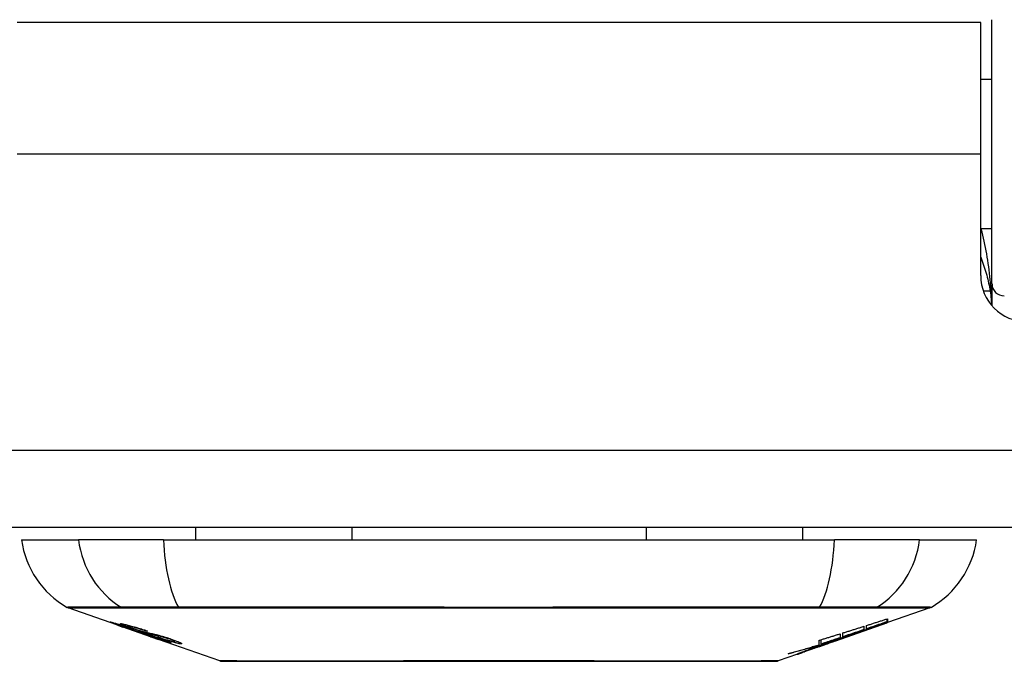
# Model space of a CAD drawing. Header units: inches. Extents: x 20 to 448, y 48 to 213.
# Tile 37 of 235: x 82.199 to 83.457, y 47.743 to 48.563. Entities that reach past the tile are written whole.
import ezdxf

# ---------------------------------------------------------------- set-up
doc = ezdxf.new("R2010")
doc.units = ezdxf.units.IN
doc.header["$MEASUREMENT"] = 0
doc.layers.add('Visible Edges(ANSI)', color=7, linetype='Continuous', lineweight=25)
doc.layers.add('Visible Tangent Edges(ANSI)', color=7, linetype='Continuous', lineweight=25)

msp = doc.modelspace()

# ---------------------------------------------------------------- linework, layer by layer
at = {"layer": 'Visible Edges(ANSI)'}
for p, q in [((83.4272, 48.5594), (82.1962, 48.5594)), ((83.4272, 48.3914), (83.4272, 48.5594)), ((83.4416, 48.2255), (83.4416, 48.5631)), ((83.4416, 48.4868), (83.4272, 48.4868)), ((83.4272, 48.2364), (83.4272, 48.3914)), ((83.4416, 48.2959), (83.4272, 48.2959)), ((83.4416, 48.2255), (83.4416, 48.1977)), ((103.6142, 47.9144), (62.0092, 47.9144)), ((82.4239, 47.9144), (82.4239, 47.8986)), ((82.6236, 47.9144), (82.6236, 47.8986)), ((82.9998, 47.9144), (82.9998, 47.8986)), ((83.1995, 47.9144), (83.1995, 47.8986)), ((82.2015, 47.8986), (82.2743, 47.8986)), ((82.383, 47.8986), (82.2743, 47.8986)), ((82.383, 47.8986), (83.2404, 47.8986)), ((83.3492, 47.8986), (83.2404, 47.8986)), ((83.3492, 47.8986), (83.422, 47.8986)), ((82.3232, 47.7901), (82.2614, 47.8117)), ((83.3621, 47.8117), (83.3082, 47.7929)), ((83.3077, 47.7941), (83.3077, 47.7977)), ((83.3082, 47.7979), (83.3082, 47.7935)), ((82.3232, 47.7901), (82.331, 47.7873)), ((82.3236, 47.7907), (82.3236, 47.7915)), ((82.331, 47.7873), (82.3314, 47.7872)), ((82.3665, 47.7749), (82.3314, 47.7872)), ((82.3368, 47.7886), (82.3368, 47.7899)), ((82.3442, 47.7844), (82.3442, 47.7847)), ((83.2409, 47.7693), (83.3072, 47.7925)), ((83.278, 47.7882), (83.278, 47.7839)), ((83.2815, 47.7851), (83.2815, 47.7893)), ((83.2865, 47.7856), (83.2865, 47.7863)), ((83.3082, 47.793), (83.3072, 47.7926)), ((83.3072, 47.7925), (83.3072, 47.7927)), ((83.3082, 47.793), (83.3082, 47.7929)), ((82.3608, 47.7822), (82.3608, 47.7828)), ((82.3669, 47.7747), (82.3767, 47.7713)), ((83.248, 47.7732), (83.2396, 47.7703)), ((83.2475, 47.7786), (83.2475, 47.7736)), ((83.2512, 47.7748), (83.2512, 47.7798)), ((83.2664, 47.7784), (83.2664, 47.779)), ((82.4549, 47.744), (82.3767, 47.7713)), ((82.384, 47.77), (82.384, 47.7708)), ((82.3976, 47.7689), (82.3976, 47.7702)), ((83.2409, 47.7693), (83.1995, 47.7548)), ((83.2127, 47.7599), (83.2127, 47.7602)), ((83.2127, 47.7594), (83.2127, 47.7599)), ((83.2195, 47.7635), (83.2195, 47.7643)), ((83.2202, 47.7624), (83.2202, 47.7627)), ((83.2202, 47.7624), (83.2202, 47.7621)), ((83.2207, 47.7647), (83.2207, 47.7704)), ((83.2235, 47.7655), (83.2235, 47.7712)), ((83.2322, 47.7664), (83.2322, 47.7667)), ((83.2392, 47.7688), (83.2392, 47.7689)), ((83.2396, 47.7703), (83.2396, 47.7705)), ((83.2422, 47.7698), (83.2422, 47.7703)), ((83.2444, 47.771), (83.2444, 47.7718)), ((83.193, 47.7525), (83.1685, 47.744)), ((83.193, 47.7525), (83.193, 47.7525)), ((83.2027, 47.756), (83.1952, 47.7533)), ((83.1952, 47.7533), (83.1952, 47.7539)), ((83.2008, 47.7554), (83.2008, 47.756))]:
    msp.add_line(p, q, dxfattribs=at)
at = {"layer": 'Visible Edges(ANSI)', "flags": 128}
for points in [[(83.4272, 48.2596), (83.4282, 48.2571), (83.4292, 48.2546), (83.4301, 48.2521), (83.431, 48.2496), (83.4318, 48.2471), (83.4326, 48.2445), (83.4334, 48.242), (83.4342, 48.2394), (83.4349, 48.2369), (83.4355, 48.2343), (83.4362, 48.2318), (83.4368, 48.2292), (83.4373, 48.2266), (83.4379, 48.224), (83.4384, 48.2215), (83.4388, 48.2189), (83.4392, 48.2163), (83.4396, 48.2137), (83.44, 48.2111), (83.4403, 48.2086), (83.4406, 48.206), (83.4408, 48.2034), (83.4411, 48.2008), (83.4412, 48.1982)], [(83.2815, 47.7893), (83.2826, 47.7896), (83.2837, 47.79), (83.2848, 47.7904), (83.2859, 47.7907), (83.2871, 47.7911), (83.2882, 47.7914), (83.2893, 47.7918), (83.2904, 47.7921), (83.2915, 47.7925), (83.2926, 47.7929), (83.2937, 47.7932), (83.2949, 47.7936), (83.296, 47.7939), (83.2971, 47.7943), (83.2982, 47.7946), (83.2993, 47.795), (83.3004, 47.7954), (83.3016, 47.7957), (83.3027, 47.7961), (83.3038, 47.7964), (83.3049, 47.7968), (83.306, 47.7972), (83.3071, 47.7975), (83.3082, 47.7979)], [(82.3335, 47.7868), (82.3323, 47.7872), (82.3312, 47.7876), (82.33, 47.788), (82.3289, 47.7884), (82.3278, 47.7888), (82.3268, 47.7891), (82.3257, 47.7895), (82.3247, 47.7899), (82.3237, 47.7902), (82.3227, 47.7906), (82.3217, 47.791), (82.3207, 47.7913), (82.3198, 47.7917), (82.3189, 47.792), (82.3181, 47.7923), (82.3174, 47.7926), (82.3167, 47.7928), (82.3162, 47.793), (82.3157, 47.7932), (82.3152, 47.7934), (82.3149, 47.7936), (82.3147, 47.7938), (82.3148, 47.7938), (82.3151, 47.7938)], [(82.3151, 47.7938), (82.3159, 47.7936), (82.3169, 47.7934), (82.3181, 47.7931), (82.3193, 47.7927), (82.3204, 47.7924), (82.3215, 47.7921), (82.3227, 47.7917), (82.324, 47.7914), (82.3254, 47.7909), (82.3268, 47.7905), (82.3283, 47.79), (82.3298, 47.7895), (82.3313, 47.789), (82.3326, 47.7886), (82.3339, 47.7882), (82.3351, 47.7878), (82.3363, 47.7874), (82.3375, 47.787), (82.3387, 47.7866), (82.3399, 47.7862), (82.3411, 47.7858), (82.3423, 47.7854), (82.3435, 47.785), (82.3447, 47.7846)], [(82.3239, 47.7907), (82.3238, 47.7907), (82.3237, 47.7907), (82.3236, 47.7907), (82.3236, 47.7907), (82.3237, 47.7906), (82.3238, 47.7906), (82.3239, 47.7905), (82.3241, 47.7904), (82.3244, 47.7903), (82.3248, 47.7901), (82.3252, 47.7899), (82.3258, 47.7897), (82.3264, 47.7895), (82.3271, 47.7892), (82.3278, 47.7889), (82.3286, 47.7887), (82.3293, 47.7884), (82.3299, 47.7882), (82.3306, 47.788), (82.3312, 47.7877), (82.3319, 47.7875), (82.3326, 47.7873), (82.3333, 47.787), (82.334, 47.7868)], [(82.3442, 47.7844), (82.3429, 47.7848), (82.3416, 47.7853), (82.3403, 47.7857), (82.339, 47.7861), (82.3378, 47.7865), (82.3365, 47.787), (82.3353, 47.7873), (82.3342, 47.7877), (82.333, 47.7881), (82.332, 47.7884), (82.3309, 47.7888), (82.3299, 47.789), (82.3291, 47.7893), (82.3283, 47.7895), (82.3276, 47.7898), (82.3269, 47.7899), (82.3264, 47.7901), (82.3259, 47.7902), (82.3254, 47.7904), (82.325, 47.7905), (82.3247, 47.7905), (82.3244, 47.7906), (82.3241, 47.7907), (82.3239, 47.7907)], [(82.3434, 47.7853), (82.3406, 47.7863), (82.338, 47.7872), (82.3358, 47.7881), (82.3341, 47.7887), (82.3329, 47.7892), (82.3319, 47.7896), (82.331, 47.7899), (82.3302, 47.7903), (82.3295, 47.7906), (82.329, 47.7908), (82.3286, 47.791), (82.3283, 47.7912), (82.3281, 47.7913), (82.328, 47.7914), (82.3279, 47.7915), (82.3279, 47.7916), (82.328, 47.7916), (82.328, 47.7916), (82.3282, 47.7917), (82.3283, 47.7917), (82.3285, 47.7916), (82.3288, 47.7916), (82.3291, 47.7916), (82.3294, 47.7915)], [(82.3294, 47.7915), (82.3302, 47.7914), (82.3312, 47.7912), (82.3323, 47.791), (82.3335, 47.7907), (82.3348, 47.7904), (82.3362, 47.7901), (82.3375, 47.7898), (82.339, 47.7894), (82.3406, 47.789), (82.3422, 47.7885), (82.344, 47.788), (82.3458, 47.7875), (82.3475, 47.787), (82.3491, 47.7865), (82.3507, 47.786), (82.3521, 47.7856), (82.3534, 47.7852), (82.3547, 47.7848), (82.3561, 47.7843), (82.3574, 47.7839), (82.3587, 47.7835), (82.36, 47.7831), (82.3613, 47.7826), (82.3626, 47.7822)], [(82.3534, 47.78), (82.3526, 47.7803), (82.3519, 47.7805), (82.351, 47.7808), (82.3501, 47.7811), (82.3492, 47.7814), (82.3483, 47.7817), (82.3472, 47.782), (82.3462, 47.7824), (82.3452, 47.7827), (82.3442, 47.783), (82.3433, 47.7833), (82.3425, 47.7836), (82.3417, 47.7839), (82.3409, 47.7842), (82.3402, 47.7844), (82.3395, 47.7847), (82.3387, 47.7849), (82.338, 47.7852), (82.3372, 47.7854), (82.3365, 47.7857), (82.3357, 47.786), (82.335, 47.7862), (82.3342, 47.7865), (82.3335, 47.7868)], [(82.334, 47.7868), (82.3347, 47.7865), (82.3354, 47.7863), (82.3361, 47.786), (82.3368, 47.7858), (82.3375, 47.7855), (82.3382, 47.7853), (82.3388, 47.7851), (82.3395, 47.7849), (82.34, 47.7847), (82.3406, 47.7845), (82.3411, 47.7843), (82.3415, 47.7842), (82.3419, 47.784), (82.3423, 47.7839), (82.3427, 47.7838), (82.3431, 47.7837), (82.3435, 47.7835), (82.3438, 47.7834), (82.3442, 47.7833), (82.3445, 47.7832), (82.3448, 47.7831), (82.3451, 47.783), (82.3454, 47.7829), (82.3457, 47.7829)], [(82.3381, 47.7886), (82.3376, 47.7886), (82.3372, 47.7887), (82.337, 47.7887), (82.3368, 47.7886), (82.3368, 47.7885), (82.3369, 47.7884), (82.3371, 47.7883), (82.3373, 47.7882), (82.3375, 47.7881), (82.3378, 47.7879), (82.3382, 47.7878), (82.3387, 47.7876), (82.3393, 47.7873), (82.3398, 47.7871), (82.3404, 47.7869), (82.341, 47.7867), (82.3415, 47.7865), (82.3419, 47.7863), (82.3424, 47.7861), (82.343, 47.7859), (82.3435, 47.7858), (82.344, 47.7856), (82.3446, 47.7854), (82.3452, 47.7852)], [(82.3608, 47.7822), (82.3601, 47.7824), (82.3594, 47.7826), (82.3586, 47.7829), (82.3579, 47.7831), (82.3572, 47.7834), (82.3564, 47.7836), (82.3557, 47.7838), (82.355, 47.7841), (82.3542, 47.7843), (82.3535, 47.7845), (82.3528, 47.7847), (82.3521, 47.785), (82.3513, 47.7852), (82.3506, 47.7854), (82.3496, 47.7857), (82.3485, 47.786), (82.3472, 47.7864), (82.3459, 47.7868), (82.3444, 47.7872), (82.3429, 47.7875), (82.3414, 47.7879), (82.34, 47.7882), (82.3389, 47.7884), (82.3381, 47.7886)], [(82.3645, 47.7786), (82.3636, 47.7789), (82.3626, 47.7791), (82.3617, 47.7794), (82.3607, 47.7797), (82.3596, 47.78), (82.3586, 47.7803), (82.3574, 47.7807), (82.3563, 47.781), (82.3553, 47.7814), (82.3543, 47.7817), (82.3533, 47.782), (82.3524, 47.7823), (82.3516, 47.7825), (82.3508, 47.7828), (82.3501, 47.7831), (82.3493, 47.7833), (82.3486, 47.7836), (82.3478, 47.7838), (82.3471, 47.7841), (82.3463, 47.7843), (82.3456, 47.7846), (82.3448, 47.7848), (82.3441, 47.7851), (82.3434, 47.7853)], [(82.3447, 47.7846), (82.3447, 47.7846), (82.3447, 47.7846), (82.3446, 47.7845), (82.3446, 47.7845), (82.3446, 47.7845), (82.3446, 47.7845), (82.3445, 47.7845), (82.3445, 47.7845), (82.3445, 47.7845), (82.3445, 47.7845), (82.3445, 47.7845), (82.3444, 47.7845), (82.3444, 47.7845), (82.3444, 47.7845), (82.3444, 47.7844), (82.3444, 47.7844), (82.3443, 47.7844), (82.3443, 47.7844), (82.3443, 47.7844), (82.3443, 47.7844), (82.3442, 47.7844), (82.3442, 47.7844), (82.3442, 47.7844), (82.3442, 47.7844)], [(82.3452, 47.7852), (82.3459, 47.7849), (82.3466, 47.7847), (82.3473, 47.7844), (82.3481, 47.7842), (82.3488, 47.7839), (82.3495, 47.7837), (82.3503, 47.7834), (82.3509, 47.7832), (82.3515, 47.783), (82.3521, 47.7829), (82.3526, 47.7827), (82.3531, 47.7826), (82.3536, 47.7824), (82.354, 47.7823), (82.3544, 47.7822), (82.3548, 47.7821), (82.3552, 47.7819), (82.3556, 47.7818), (82.356, 47.7817), (82.3564, 47.7816), (82.3567, 47.7815), (82.3571, 47.7814), (82.3574, 47.7813), (82.3578, 47.7813)], [(83.2512, 47.7798), (83.2523, 47.7801), (83.2535, 47.7805), (83.2546, 47.7808), (83.2557, 47.7812), (83.2568, 47.7815), (83.2579, 47.7819), (83.259, 47.7822), (83.2602, 47.7826), (83.2613, 47.7829), (83.2624, 47.7833), (83.2635, 47.7836), (83.2646, 47.784), (83.2657, 47.7843), (83.2668, 47.7847), (83.268, 47.785), (83.2691, 47.7854), (83.2702, 47.7857), (83.2713, 47.7861), (83.2724, 47.7864), (83.2735, 47.7868), (83.2746, 47.7871), (83.2758, 47.7875), (83.2769, 47.7878), (83.278, 47.7882)], [(83.263, 47.7778), (83.2647, 47.7784), (83.2665, 47.779), (83.2682, 47.7797), (83.27, 47.7803), (83.2718, 47.781), (83.2735, 47.7816), (83.2753, 47.7823), (83.2771, 47.7829), (83.279, 47.7836), (83.2808, 47.7843), (83.2826, 47.7849), (83.2845, 47.7856), (83.2864, 47.7863), (83.2882, 47.787), (83.2901, 47.7877), (83.292, 47.7884), (83.2939, 47.7891), (83.2959, 47.7898), (83.2978, 47.7905), (83.2998, 47.7912), (83.3017, 47.7919), (83.3037, 47.7926), (83.3057, 47.7933), (83.3077, 47.7941)], [(83.3072, 47.7925), (83.3055, 47.7919), (83.3038, 47.7913), (83.3022, 47.7907), (83.3005, 47.7901), (83.2988, 47.7896), (83.2971, 47.789), (83.2954, 47.7884), (83.2937, 47.7878), (83.292, 47.7872), (83.2903, 47.7866), (83.2886, 47.786), (83.2869, 47.7854), (83.2852, 47.7848), (83.2834, 47.7842), (83.2817, 47.7837), (83.28, 47.7831), (83.2783, 47.7825), (83.2766, 47.7819), (83.2749, 47.7813), (83.2732, 47.7807), (83.2715, 47.7802), (83.2698, 47.7796), (83.2681, 47.779), (83.2664, 47.7784)], [(83.3077, 47.7941), (83.3066, 47.7937), (83.3055, 47.7933), (83.3044, 47.7929), (83.3034, 47.7926), (83.3023, 47.7922), (83.3012, 47.7918), (83.3001, 47.7915), (83.299, 47.7911), (83.2979, 47.7907), (83.2968, 47.7903), (83.2957, 47.79), (83.2946, 47.7896), (83.2935, 47.7892), (83.2924, 47.7888), (83.2913, 47.7885), (83.2902, 47.7881), (83.2891, 47.7877), (83.288, 47.7873), (83.2869, 47.787), (83.2859, 47.7866), (83.2848, 47.7862), (83.2837, 47.7859), (83.2826, 47.7855), (83.2815, 47.7851)], [(83.3082, 47.7935), (83.3074, 47.7932), (83.3065, 47.7928), (83.3056, 47.7925), (83.3048, 47.7922), (83.3039, 47.7919), (83.303, 47.7916), (83.3021, 47.7913), (83.3012, 47.7909), (83.3003, 47.7906), (83.2994, 47.7903), (83.2985, 47.7899), (83.2976, 47.7896), (83.2966, 47.7893), (83.2957, 47.789), (83.2948, 47.7886), (83.2939, 47.7883), (83.2929, 47.788), (83.292, 47.7876), (83.2911, 47.7873), (83.2902, 47.787), (83.2892, 47.7866), (83.2883, 47.7863), (83.2874, 47.786), (83.2865, 47.7856)], [(83.2865, 47.7856), (83.2874, 47.7859), (83.2883, 47.7862), (83.2892, 47.7865), (83.2901, 47.7869), (83.291, 47.7872), (83.2919, 47.7875), (83.2928, 47.7878), (83.2937, 47.7881), (83.2946, 47.7884), (83.2955, 47.7887), (83.2965, 47.789), (83.2974, 47.7893), (83.2983, 47.7896), (83.2992, 47.7899), (83.3001, 47.7902), (83.301, 47.7906), (83.3019, 47.7909), (83.3028, 47.7912), (83.3037, 47.7915), (83.3046, 47.7918), (83.3055, 47.7921), (83.3064, 47.7924), (83.3073, 47.7927), (83.3082, 47.793)], [(82.3457, 47.7829), (82.346, 47.7828), (82.3464, 47.7826), (82.3468, 47.7825), (82.3472, 47.7824), (82.3477, 47.7823), (82.3481, 47.7821), (82.3486, 47.782), (82.3491, 47.7819), (82.3496, 47.7817), (82.3501, 47.7816), (82.3506, 47.7815), (82.3512, 47.7813), (82.3517, 47.7812), (82.3522, 47.781), (82.3528, 47.7809), (82.3533, 47.7807), (82.3538, 47.7806), (82.3544, 47.7805), (82.3549, 47.7803), (82.3555, 47.7802), (82.3561, 47.78), (82.3567, 47.7798), (82.3573, 47.7797), (82.3579, 47.7795)], [(82.3678, 47.776), (82.3672, 47.7762), (82.3665, 47.7764), (82.3658, 47.7766), (82.3651, 47.7768), (82.3644, 47.777), (82.3638, 47.7771), (82.3632, 47.7773), (82.3626, 47.7774), (82.3621, 47.7776), (82.3616, 47.7777), (82.3612, 47.7778), (82.3607, 47.7779), (82.3602, 47.7781), (82.3598, 47.7782), (82.3593, 47.7783), (82.3588, 47.7785), (82.3582, 47.7786), (82.3576, 47.7788), (82.357, 47.779), (82.3563, 47.7792), (82.3556, 47.7794), (82.3548, 47.7796), (82.3541, 47.7798), (82.3534, 47.78)], [(82.3578, 47.7813), (82.3582, 47.7811), (82.3587, 47.781), (82.3592, 47.7809), (82.3598, 47.7808), (82.3603, 47.7806), (82.361, 47.7805), (82.3616, 47.7803), (82.3622, 47.7802), (82.3629, 47.78), (82.3636, 47.7799), (82.3643, 47.7797), (82.365, 47.7796), (82.3657, 47.7794), (82.3664, 47.7792), (82.3671, 47.7791), (82.3678, 47.7789), (82.3685, 47.7788), (82.3692, 47.7786), (82.3699, 47.7784), (82.3706, 47.7783), (82.3713, 47.7781), (82.3721, 47.7779), (82.3728, 47.7778), (82.3735, 47.7776)], [(82.3579, 47.7795), (82.3586, 47.7793), (82.3593, 47.7791), (82.3601, 47.7788), (82.361, 47.7786), (82.3618, 47.7783), (82.3628, 47.778), (82.3637, 47.7777), (82.3646, 47.7774), (82.3655, 47.7772), (82.3664, 47.7769), (82.3672, 47.7766), (82.3679, 47.7764), (82.3685, 47.7762), (82.3692, 47.776), (82.3698, 47.7758), (82.3704, 47.7756), (82.371, 47.7754), (82.3717, 47.7752), (82.3723, 47.7749), (82.3729, 47.7747), (82.3736, 47.7745), (82.3742, 47.7743), (82.3749, 47.7741), (82.3755, 47.7739)], [(82.3626, 47.7822), (82.3626, 47.7822), (82.3625, 47.7822), (82.3624, 47.7822), (82.3623, 47.7822), (82.3623, 47.7822), (82.3622, 47.7822), (82.3621, 47.7822), (82.362, 47.7822), (82.3619, 47.7822), (82.3619, 47.7822), (82.3618, 47.7822), (82.3617, 47.7822), (82.3616, 47.7822), (82.3616, 47.7822), (82.3615, 47.7822), (82.3614, 47.7822), (82.3613, 47.7822), (82.3613, 47.7822), (82.3612, 47.7822), (82.3611, 47.7822), (82.361, 47.7822), (82.361, 47.7822), (82.3609, 47.7822), (82.3608, 47.7822)], [(82.3829, 47.7743), (82.3822, 47.7745), (82.3814, 47.7747), (82.3806, 47.7749), (82.3798, 47.7751), (82.379, 47.7752), (82.3781, 47.7754), (82.3774, 47.7756), (82.3766, 47.7758), (82.3759, 47.7759), (82.3753, 47.7761), (82.3746, 47.7762), (82.374, 47.7763), (82.3734, 47.7765), (82.3727, 47.7766), (82.3721, 47.7768), (82.3714, 47.7769), (82.3706, 47.7771), (82.3699, 47.7773), (82.369, 47.7775), (82.3681, 47.7777), (82.3672, 47.7779), (82.3663, 47.7782), (82.3653, 47.7784), (82.3645, 47.7786)], [(82.3923, 47.767), (82.3921, 47.767), (82.3918, 47.767), (82.3914, 47.7671), (82.391, 47.7672), (82.3906, 47.7673), (82.3901, 47.7674), (82.3895, 47.7676), (82.3889, 47.7678), (82.3882, 47.768), (82.3874, 47.7682), (82.3864, 47.7685), (82.3853, 47.7689), (82.3838, 47.7693), (82.3822, 47.7699), (82.3804, 47.7704), (82.3787, 47.771), (82.377, 47.7716), (82.3755, 47.7721), (82.3739, 47.7726), (82.3724, 47.7732), (82.3709, 47.7737), (82.3693, 47.7742), (82.3678, 47.7748), (82.3662, 47.7753)], [(82.3662, 47.7753), (82.3662, 47.7753), (82.3662, 47.7753), (82.3663, 47.7753), (82.3663, 47.7753), (82.3663, 47.7753), (82.3663, 47.7753), (82.3664, 47.7753), (82.3664, 47.7753), (82.3664, 47.7753), (82.3664, 47.7753), (82.3665, 47.7753), (82.3665, 47.7753), (82.3665, 47.7753), (82.3665, 47.7753), (82.3665, 47.7753), (82.3666, 47.7753), (82.3666, 47.7753), (82.3666, 47.7753), (82.3666, 47.7753), (82.3667, 47.7753), (82.3667, 47.7753), (82.3667, 47.7753), (82.3667, 47.7753), (82.3668, 47.7753)], [(82.3665, 47.7749), (82.3665, 47.7749), (82.3666, 47.7749), (82.3666, 47.7749), (82.3666, 47.7749), (82.3666, 47.7749), (82.3666, 47.7749), (82.3667, 47.7749), (82.3667, 47.7748), (82.3667, 47.7748), (82.3667, 47.7748), (82.3667, 47.7748), (82.3667, 47.7748), (82.3668, 47.7748), (82.3668, 47.7748), (82.3668, 47.7748), (82.3668, 47.7748), (82.3668, 47.7748), (82.3668, 47.7748), (82.3669, 47.7748), (82.3669, 47.7748), (82.3669, 47.7748), (82.3669, 47.7748), (82.3669, 47.7748), (82.3669, 47.7747)], [(82.3668, 47.7753), (82.3684, 47.7748), (82.37, 47.7742), (82.3717, 47.7736), (82.3732, 47.7731), (82.3748, 47.7726), (82.3762, 47.7721), (82.3775, 47.7717), (82.3785, 47.7714), (82.3792, 47.7711), (82.3797, 47.771), (82.3802, 47.7708), (82.3806, 47.7707), (82.381, 47.7706), (82.3814, 47.7705), (82.3817, 47.7704), (82.382, 47.7703), (82.3823, 47.7702), (82.3825, 47.7702), (82.3828, 47.7701), (82.383, 47.7701), (82.3832, 47.77), (82.3833, 47.77), (82.3835, 47.77), (82.3836, 47.77)], [(82.3748, 47.7737), (82.3745, 47.7738), (82.3742, 47.7739), (82.3739, 47.774), (82.3736, 47.7741), (82.3733, 47.7742), (82.373, 47.7743), (82.3727, 47.7744), (82.3724, 47.7745), (82.372, 47.7746), (82.3717, 47.7747), (82.3714, 47.7748), (82.3711, 47.7749), (82.3708, 47.775), (82.3705, 47.7751), (82.3702, 47.7752), (82.3699, 47.7753), (82.3697, 47.7754), (82.3694, 47.7755), (82.3691, 47.7756), (82.3688, 47.7757), (82.3686, 47.7757), (82.3683, 47.7758), (82.3681, 47.7759), (82.3678, 47.776)], [(82.3735, 47.7776), (82.3744, 47.7774), (82.3752, 47.7771), (82.3761, 47.7769), (82.3771, 47.7767), (82.3781, 47.7764), (82.3791, 47.7761), (82.3801, 47.7758), (82.3811, 47.7755), (82.382, 47.7753), (82.3829, 47.775), (82.3837, 47.7748), (82.3845, 47.7745), (82.3851, 47.7743), (82.3858, 47.7741), (82.3864, 47.7739), (82.3871, 47.7737), (82.3877, 47.7735), (82.3884, 47.7733), (82.389, 47.7731), (82.3896, 47.7729), (82.3903, 47.7727), (82.3909, 47.7725), (82.3915, 47.7723), (82.3921, 47.7721)], [(82.3836, 47.77), (82.3837, 47.77), (82.3838, 47.77), (82.3838, 47.77), (82.3839, 47.77), (82.3839, 47.77), (82.384, 47.77), (82.384, 47.77), (82.384, 47.77), (82.384, 47.7701), (82.384, 47.7701), (82.3839, 47.7701), (82.3838, 47.7702), (82.3838, 47.7702), (82.3837, 47.7703), (82.3835, 47.7704), (82.3834, 47.7704), (82.3832, 47.7705), (82.383, 47.7706), (82.3825, 47.7708), (82.3815, 47.7712), (82.3802, 47.7717), (82.3786, 47.7723), (82.3768, 47.773), (82.3748, 47.7737)], [(82.4047, 47.7658), (82.4042, 47.7659), (82.4037, 47.766), (82.4031, 47.766), (82.4025, 47.7662), (82.4017, 47.7663), (82.401, 47.7665), (82.4001, 47.7667), (82.3992, 47.7669), (82.3982, 47.7671), (82.3971, 47.7674), (82.3958, 47.7678), (82.3943, 47.7682), (82.3926, 47.7687), (82.3908, 47.7692), (82.389, 47.7698), (82.3873, 47.7703), (82.3857, 47.7708), (82.3842, 47.7713), (82.3827, 47.7718), (82.3812, 47.7723), (82.3798, 47.7728), (82.3783, 47.7733), (82.3769, 47.7738), (82.3754, 47.7743)], [(82.3754, 47.7743), (82.3755, 47.7743), (82.3756, 47.7742), (82.3756, 47.7742), (82.3757, 47.7742), (82.3758, 47.7742), (82.3759, 47.7742), (82.376, 47.7742), (82.376, 47.7742), (82.3761, 47.7742), (82.3762, 47.7742), (82.3763, 47.7742), (82.3764, 47.7742), (82.3764, 47.7742), (82.3765, 47.7742), (82.3766, 47.7742), (82.3767, 47.7742), (82.3768, 47.7742), (82.3768, 47.7741), (82.3769, 47.7741), (82.377, 47.7741), (82.3771, 47.7741), (82.3771, 47.7741), (82.3772, 47.7741), (82.3773, 47.7741)], [(82.3755, 47.7739), (82.3809, 47.772), (82.3855, 47.7703), (82.3881, 47.7693), (82.3891, 47.7689), (82.3899, 47.7685), (82.3905, 47.7683), (82.391, 47.768), (82.3914, 47.7679), (82.3917, 47.7677), (82.3919, 47.7676), (82.3921, 47.7675), (82.3923, 47.7674), (82.3924, 47.7673), (82.3925, 47.7672), (82.3926, 47.7672), (82.3927, 47.7671), (82.3927, 47.7671), (82.3927, 47.767), (82.3927, 47.767), (82.3927, 47.767), (82.3926, 47.767), (82.3925, 47.767), (82.3924, 47.767), (82.3923, 47.767)], [(82.3773, 47.7741), (82.3786, 47.7737), (82.3799, 47.7732), (82.3812, 47.7728), (82.3826, 47.7724), (82.3839, 47.7719), (82.3851, 47.7715), (82.3864, 47.7711), (82.3876, 47.7708), (82.3887, 47.7704), (82.3897, 47.7702), (82.3905, 47.7699), (82.3912, 47.7697), (82.3918, 47.7696), (82.3924, 47.7694), (82.3929, 47.7693), (82.3934, 47.7692), (82.3939, 47.7691), (82.3943, 47.769), (82.3947, 47.769), (82.395, 47.7689), (82.3954, 47.7688), (82.3957, 47.7688), (82.3959, 47.7688), (82.3962, 47.7687)], [(82.3902, 47.772), (82.3899, 47.7721), (82.3896, 47.7722), (82.3892, 47.7723), (82.3889, 47.7724), (82.3886, 47.7725), (82.3883, 47.7726), (82.388, 47.7727), (82.3877, 47.7728), (82.3874, 47.7729), (82.3871, 47.773), (82.3868, 47.7731), (82.3864, 47.7732), (82.3861, 47.7733), (82.3858, 47.7734), (82.3855, 47.7735), (82.3852, 47.7736), (82.3849, 47.7737), (82.3846, 47.7738), (82.3843, 47.7739), (82.384, 47.7739), (82.3838, 47.774), (82.3835, 47.7741), (82.3832, 47.7742), (82.3829, 47.7743)], [(82.3962, 47.7687), (82.3964, 47.7687), (82.3966, 47.7687), (82.3968, 47.7687), (82.3969, 47.7687), (82.3971, 47.7687), (82.3972, 47.7687), (82.3973, 47.7687), (82.3974, 47.7687), (82.3975, 47.7688), (82.3975, 47.7688), (82.3976, 47.7688), (82.3976, 47.7689), (82.3975, 47.7689), (82.3975, 47.769), (82.3974, 47.7691), (82.3972, 47.7692), (82.3969, 47.7694), (82.3964, 47.7696), (82.3957, 47.77), (82.3949, 47.7703), (82.3939, 47.7707), (82.3928, 47.7711), (82.3915, 47.7716), (82.3902, 47.772)], [(82.3921, 47.7721), (82.395, 47.7711), (82.3976, 47.7702), (82.3997, 47.7694), (82.4012, 47.7688), (82.4022, 47.7684), (82.4031, 47.768), (82.4039, 47.7677), (82.4045, 47.7674), (82.4051, 47.7671), (82.4055, 47.7668), (82.4058, 47.7666), (82.406, 47.7665), (82.4062, 47.7663), (82.4062, 47.7662), (82.4063, 47.7661), (82.4062, 47.766), (82.4062, 47.7659), (82.4061, 47.7659), (82.406, 47.7658), (82.4058, 47.7658), (82.4056, 47.7658), (82.4053, 47.7658), (82.405, 47.7658), (82.4047, 47.7658)], [(83.2207, 47.7704), (83.2218, 47.7707), (83.223, 47.7711), (83.2241, 47.7714), (83.2252, 47.7718), (83.2263, 47.7721), (83.2274, 47.7724), (83.2285, 47.7728), (83.2297, 47.7731), (83.2308, 47.7735), (83.2319, 47.7738), (83.233, 47.7741), (83.2341, 47.7745), (83.2352, 47.7748), (83.2363, 47.7752), (83.2375, 47.7755), (83.2386, 47.7758), (83.2397, 47.7762), (83.2408, 47.7765), (83.2419, 47.7769), (83.243, 47.7772), (83.2441, 47.7776), (83.2453, 47.7779), (83.2464, 47.7783), (83.2475, 47.7786)], [(83.2475, 47.7736), (83.2465, 47.7732), (83.2455, 47.7729), (83.2445, 47.7726), (83.2435, 47.7722), (83.2425, 47.7719), (83.2415, 47.7716), (83.2405, 47.7712), (83.2395, 47.7709), (83.2385, 47.7705), (83.2375, 47.7702), (83.2365, 47.7699), (83.2355, 47.7695), (83.2345, 47.7692), (83.2335, 47.7689), (83.2325, 47.7685), (83.2315, 47.7682), (83.2305, 47.7679), (83.2295, 47.7675), (83.2285, 47.7672), (83.2275, 47.7669), (83.2265, 47.7665), (83.2255, 47.7662), (83.2245, 47.7658), (83.2235, 47.7655)], [(83.2235, 47.7655), (83.2245, 47.7658), (83.2255, 47.7661), (83.2266, 47.7665), (83.2276, 47.7668), (83.2286, 47.7671), (83.2296, 47.7674), (83.2306, 47.7677), (83.2317, 47.768), (83.2327, 47.7684), (83.2337, 47.7687), (83.2347, 47.769), (83.2358, 47.7693), (83.2368, 47.7697), (83.2378, 47.77), (83.2388, 47.7703), (83.2398, 47.7706), (83.2409, 47.7709), (83.2419, 47.7713), (83.2429, 47.7716), (83.2439, 47.7719), (83.2449, 47.7722), (83.2459, 47.7726), (83.247, 47.7729), (83.248, 47.7732)], [(83.2396, 47.7703), (83.2406, 47.7706), (83.2416, 47.7709), (83.2425, 47.7712), (83.2435, 47.7715), (83.2445, 47.7718), (83.2455, 47.7721), (83.2464, 47.7724), (83.2474, 47.7728), (83.2484, 47.7731), (83.2494, 47.7734), (83.2503, 47.7737), (83.2513, 47.774), (83.2523, 47.7743), (83.2533, 47.7746), (83.2542, 47.7749), (83.2552, 47.7753), (83.2562, 47.7756), (83.2572, 47.7759), (83.2581, 47.7762), (83.2591, 47.7765), (83.2601, 47.7768), (83.261, 47.7771), (83.262, 47.7775), (83.263, 47.7778)], [(83.2664, 47.7784), (83.2653, 47.7781), (83.2643, 47.7777), (83.2633, 47.7773), (83.2623, 47.777), (83.2612, 47.7766), (83.2602, 47.7762), (83.2592, 47.7758), (83.2581, 47.7755), (83.2571, 47.7751), (83.2561, 47.7747), (83.255, 47.7744), (83.254, 47.774), (83.2529, 47.7736), (83.2519, 47.7732), (83.2509, 47.7729), (83.2498, 47.7725), (83.2488, 47.7721), (83.2477, 47.7718), (83.2467, 47.7714), (83.2456, 47.771), (83.2446, 47.7706), (83.2436, 47.7703), (83.2425, 47.7699), (83.2415, 47.7695)], [(83.278, 47.7839), (83.2769, 47.7835), (83.2758, 47.7832), (83.2746, 47.7828), (83.2735, 47.7824), (83.2724, 47.782), (83.2713, 47.7816), (83.2702, 47.7813), (83.2691, 47.7809), (83.268, 47.7805), (83.2668, 47.7801), (83.2657, 47.7798), (83.2646, 47.7794), (83.2635, 47.779), (83.2624, 47.7786), (83.2613, 47.7782), (83.2602, 47.7779), (83.259, 47.7775), (83.2579, 47.7771), (83.2568, 47.7767), (83.2557, 47.7764), (83.2546, 47.776), (83.2535, 47.7756), (83.2523, 47.7752), (83.2512, 47.7748)], [(83.181, 47.7531), (83.1826, 47.7535), (83.1843, 47.754), (83.186, 47.7544), (83.1876, 47.7549), (83.1893, 47.7554), (83.191, 47.7559), (83.1926, 47.7563), (83.1943, 47.7568), (83.1959, 47.7573), (83.1976, 47.7578), (83.1993, 47.7582), (83.2009, 47.7587), (83.2026, 47.7592), (83.2042, 47.7597), (83.2059, 47.7602), (83.2076, 47.7607), (83.2092, 47.7612), (83.2109, 47.7617), (83.2125, 47.7622), (83.2142, 47.7627), (83.2158, 47.7632), (83.2174, 47.7637), (83.2191, 47.7642), (83.2207, 47.7647)], [(83.2195, 47.7635), (83.2179, 47.763), (83.2163, 47.7625), (83.2147, 47.7621), (83.2131, 47.7616), (83.2115, 47.7611), (83.2099, 47.7607), (83.2083, 47.7602), (83.2067, 47.7598), (83.2051, 47.7593), (83.2035, 47.7589), (83.2019, 47.7585), (83.2003, 47.758), (83.1987, 47.7576), (83.1971, 47.7572), (83.1955, 47.7567), (83.1939, 47.7563), (83.1923, 47.7559), (83.1907, 47.7555), (83.189, 47.7551), (83.1874, 47.7546), (83.1858, 47.7542), (83.1842, 47.7538), (83.1826, 47.7534), (83.181, 47.7531)], [(83.1935, 47.7531), (83.1937, 47.7532), (83.1939, 47.7533), (83.1942, 47.7535), (83.1946, 47.7536), (83.195, 47.7538), (83.1955, 47.754), (83.1961, 47.7542), (83.1967, 47.7544), (83.1973, 47.7547), (83.198, 47.755), (83.1988, 47.7552), (83.1995, 47.7555), (83.2003, 47.7558), (83.2012, 47.7561), (83.2021, 47.7564), (83.203, 47.7568), (83.2039, 47.7571), (83.2048, 47.7574), (83.2058, 47.7578), (83.2068, 47.7581), (83.2077, 47.7585), (83.2087, 47.7588), (83.2097, 47.7591), (83.2107, 47.7595)], [(83.2127, 47.7599), (83.2123, 47.7597), (83.2118, 47.7595), (83.2114, 47.7594), (83.2109, 47.7592), (83.2104, 47.7591), (83.21, 47.7589), (83.2095, 47.7587), (83.209, 47.7586), (83.2086, 47.7584), (83.2081, 47.7583), (83.2077, 47.7581), (83.2072, 47.7579), (83.2068, 47.7578), (83.2064, 47.7576), (83.206, 47.7575), (83.2056, 47.7574), (83.2053, 47.7572), (83.2049, 47.7571), (83.2046, 47.757), (83.2043, 47.7569), (83.204, 47.7567), (83.2037, 47.7566), (83.2035, 47.7565), (83.2032, 47.7565)], [(83.2444, 47.771), (83.2428, 47.7705), (83.2413, 47.77), (83.2398, 47.7695), (83.2383, 47.7691), (83.2368, 47.7686), (83.2352, 47.7681), (83.2337, 47.7676), (83.2322, 47.7671), (83.2307, 47.7666), (83.2291, 47.7661), (83.2276, 47.7656), (83.2261, 47.7651), (83.2245, 47.7646), (83.223, 47.7641), (83.2215, 47.7637), (83.2199, 47.7632), (83.2184, 47.7627), (83.2169, 47.7622), (83.2153, 47.7617), (83.2138, 47.7613), (83.2123, 47.7608), (83.2107, 47.7603), (83.2092, 47.7598), (83.2077, 47.7594)], [(83.2077, 47.7594), (83.2081, 47.7595), (83.2086, 47.7597), (83.2091, 47.7599), (83.2096, 47.7601), (83.2101, 47.7602), (83.2106, 47.7604), (83.2111, 47.7606), (83.2116, 47.7607), (83.2121, 47.7609), (83.2126, 47.7611), (83.2131, 47.7612), (83.2136, 47.7614), (83.2141, 47.7616), (83.2146, 47.7618), (83.215, 47.7619), (83.2155, 47.7621), (83.216, 47.7623), (83.2165, 47.7624), (83.217, 47.7626), (83.2175, 47.7628), (83.218, 47.763), (83.2185, 47.7631), (83.219, 47.7633), (83.2195, 47.7635)], [(83.2107, 47.7595), (83.2117, 47.7598), (83.2127, 47.7602), (83.2137, 47.7605), (83.2147, 47.7609), (83.2157, 47.7612), (83.2167, 47.7615), (83.2177, 47.7619), (83.2187, 47.7622), (83.2196, 47.7625), (83.2206, 47.7628), (83.2215, 47.7631), (83.2225, 47.7635), (83.2234, 47.7638), (83.2243, 47.7641), (83.2252, 47.7644), (83.2261, 47.7647), (83.227, 47.7649), (83.2278, 47.7652), (83.2287, 47.7655), (83.2295, 47.7658), (83.2303, 47.766), (83.231, 47.7663), (83.2318, 47.7665), (83.2325, 47.7668)], [(83.2317, 47.7661), (83.231, 47.7658), (83.2302, 47.7656), (83.2294, 47.7653), (83.2287, 47.765), (83.2279, 47.7647), (83.2271, 47.7645), (83.2263, 47.7642), (83.2255, 47.7639), (83.2247, 47.7636), (83.2239, 47.7633), (83.223, 47.763), (83.2222, 47.7628), (83.2214, 47.7625), (83.2206, 47.7622), (83.2198, 47.7619), (83.219, 47.7616), (83.2182, 47.7613), (83.2174, 47.7611), (83.2166, 47.7608), (83.2158, 47.7605), (83.215, 47.7602), (83.2143, 47.76), (83.2135, 47.7597), (83.2127, 47.7594)], [(83.2317, 47.7663), (83.2315, 47.7662), (83.2312, 47.7661), (83.2309, 47.766), (83.2306, 47.7659), (83.2303, 47.7658), (83.2299, 47.7657), (83.2295, 47.7656), (83.2291, 47.7654), (83.2287, 47.7653), (83.2282, 47.7651), (83.2277, 47.765), (83.2272, 47.7648), (83.2267, 47.7646), (83.2262, 47.7645), (83.2256, 47.7643), (83.2251, 47.7641), (83.2245, 47.7639), (83.2239, 47.7637), (83.2233, 47.7635), (83.2227, 47.7633), (83.2221, 47.7631), (83.2215, 47.7629), (83.2209, 47.7626), (83.2202, 47.7624)], [(83.2202, 47.7621), (83.2206, 47.7623), (83.2211, 47.7624), (83.2215, 47.7626), (83.2219, 47.7627), (83.2224, 47.7629), (83.2228, 47.763), (83.2233, 47.7632), (83.2237, 47.7633), (83.2242, 47.7635), (83.2247, 47.7637), (83.2251, 47.7638), (83.2256, 47.764), (83.226, 47.7641), (83.2265, 47.7643), (83.2269, 47.7644), (83.2273, 47.7646), (83.2277, 47.7647), (83.2281, 47.7649), (83.2285, 47.765), (83.2289, 47.7652), (83.2293, 47.7653), (83.2296, 47.7654), (83.2299, 47.7655), (83.2302, 47.7656)], [(83.2302, 47.7656), (83.2305, 47.7657), (83.2307, 47.7658), (83.2309, 47.7659), (83.2311, 47.7659), (83.2313, 47.766), (83.2314, 47.7661), (83.2316, 47.7661), (83.2317, 47.7662), (83.2318, 47.7662), (83.2319, 47.7663), (83.232, 47.7663), (83.2321, 47.7663), (83.2322, 47.7664), (83.2322, 47.7664), (83.2322, 47.7664), (83.2322, 47.7664), (83.2322, 47.7664), (83.2322, 47.7664), (83.2322, 47.7664), (83.2321, 47.7664), (83.232, 47.7664), (83.232, 47.7663), (83.2319, 47.7663), (83.2317, 47.7663)], [(83.2392, 47.7688), (83.2392, 47.7687), (83.2391, 47.7687), (83.239, 47.7687), (83.2388, 47.7686), (83.2387, 47.7685), (83.2385, 47.7685), (83.2383, 47.7684), (83.238, 47.7683), (83.2378, 47.7682), (83.2375, 47.7681), (83.2372, 47.768), (83.2369, 47.7679), (83.2365, 47.7678), (83.2362, 47.7676), (83.2358, 47.7675), (83.2354, 47.7674), (83.235, 47.7672), (83.2346, 47.7671), (83.2341, 47.7669), (83.2337, 47.7668), (83.2332, 47.7666), (83.2327, 47.7664), (83.2322, 47.7663), (83.2317, 47.7661)], [(83.2325, 47.7668), (83.2332, 47.767), (83.2338, 47.7672), (83.2344, 47.7674), (83.235, 47.7676), (83.2355, 47.7677), (83.236, 47.7679), (83.2365, 47.768), (83.237, 47.7682), (83.2374, 47.7683), (83.2378, 47.7684), (83.2381, 47.7685), (83.2384, 47.7686), (83.2387, 47.7687), (83.2389, 47.7688), (83.2391, 47.7688), (83.2393, 47.7689), (83.2394, 47.7689), (83.2395, 47.7689), (83.2396, 47.7689), (83.2396, 47.7689), (83.2395, 47.7689), (83.2395, 47.7689), (83.2394, 47.7688), (83.2392, 47.7688)], [(83.2347, 47.7676), (83.2351, 47.7677), (83.2355, 47.7679), (83.2359, 47.768), (83.2364, 47.7681), (83.2368, 47.7683), (83.2372, 47.7684), (83.2376, 47.7686), (83.238, 47.7687), (83.2384, 47.7689), (83.2388, 47.769), (83.2392, 47.7692), (83.2396, 47.7693), (83.24, 47.7695), (83.2404, 47.7696), (83.2408, 47.7697), (83.2412, 47.7699), (83.2416, 47.77), (83.242, 47.7702), (83.2424, 47.7703), (83.2428, 47.7705), (83.2432, 47.7706), (83.2436, 47.7708), (83.244, 47.7709), (83.2444, 47.771)], [(83.2415, 47.7695), (83.2417, 47.7696), (83.2419, 47.7697), (83.242, 47.7698), (83.2421, 47.7698), (83.2422, 47.7698), (83.2422, 47.7698), (83.2421, 47.7698), (83.242, 47.7698), (83.2419, 47.7698), (83.2417, 47.7697), (83.2415, 47.7697), (83.2412, 47.7696), (83.2409, 47.7695), (83.2405, 47.7694), (83.2401, 47.7693), (83.2397, 47.7691), (83.2392, 47.769), (83.2387, 47.7688), (83.2381, 47.7686), (83.2375, 47.7684), (83.2369, 47.7682), (83.2362, 47.768), (83.2355, 47.7678), (83.2347, 47.7676)], [(83.1952, 47.7533), (83.195, 47.7533), (83.1947, 47.7532), (83.1945, 47.7531), (83.1942, 47.753), (83.194, 47.753), (83.1938, 47.7529), (83.1937, 47.7529), (83.1935, 47.7528), (83.1934, 47.7528), (83.1933, 47.7528), (83.1932, 47.7527), (83.1931, 47.7527), (83.193, 47.7527), (83.193, 47.7527), (83.1929, 47.7527), (83.1929, 47.7528), (83.1929, 47.7528), (83.193, 47.7528), (83.193, 47.7528), (83.1931, 47.7529), (83.1931, 47.7529), (83.1932, 47.753), (83.1934, 47.753), (83.1935, 47.7531)], [(83.193, 47.7525), (83.1933, 47.7526), (83.1935, 47.7527), (83.1938, 47.7528), (83.1941, 47.7529), (83.1943, 47.753), (83.1946, 47.7531), (83.1949, 47.7532), (83.1952, 47.7533), (83.1954, 47.7534), (83.1957, 47.7535), (83.196, 47.7536), (83.1962, 47.7537), (83.1965, 47.7538), (83.1968, 47.7538), (83.1971, 47.7539), (83.1973, 47.754), (83.1976, 47.7541), (83.1979, 47.7542), (83.1981, 47.7543), (83.1984, 47.7544), (83.1987, 47.7545), (83.199, 47.7546), (83.1992, 47.7547), (83.1995, 47.7548)], [(83.2032, 47.7565), (83.2029, 47.7563), (83.2025, 47.7562), (83.2022, 47.7561), (83.2019, 47.7559), (83.2017, 47.7558), (83.2015, 47.7557), (83.2013, 47.7557), (83.2011, 47.7556), (83.201, 47.7555), (83.2009, 47.7555), (83.2008, 47.7554), (83.2008, 47.7554), (83.2008, 47.7554), (83.2008, 47.7554), (83.2009, 47.7554), (83.2009, 47.7554), (83.2011, 47.7554), (83.2012, 47.7555), (83.2014, 47.7555), (83.2016, 47.7556), (83.2018, 47.7557), (83.2021, 47.7558), (83.2024, 47.7559), (83.2027, 47.756)], [(82.4565, 47.7437), (82.457, 47.7437), (82.4582, 47.7437), (82.4604, 47.7437), (82.4633, 47.7437), (82.4671, 47.7437), (82.4718, 47.7436), (82.4773, 47.7436), (82.4836, 47.7436), (82.4907, 47.7436), (82.4985, 47.7436), (82.5071, 47.7436), (82.5164, 47.7435), (82.5264, 47.7435), (82.537, 47.7435), (82.5484, 47.7435), (82.5604, 47.7435), (82.5729, 47.7435), (82.5861, 47.7435), (82.5998, 47.7435), (82.614, 47.7435), (82.6287, 47.7436), (82.6438, 47.7436), (82.6594, 47.7436), (82.6754, 47.7436), (82.6918, 47.7436), (82.7084, 47.7436), (82.7253, 47.7437), (82.7423, 47.7437), (82.7594, 47.7437), (82.7767, 47.7437), (82.7941, 47.7437), (82.8116, 47.7437), (82.8291, 47.7437), (82.8466, 47.7437), (82.8639, 47.7437), (82.8811, 47.7437), (82.898, 47.7437), (82.9148, 47.7436), (82.9314, 47.7436), (82.9477, 47.7436), (82.9638, 47.7436), (82.9794, 47.7436), (82.9946, 47.7436), (83.0094, 47.7435), (83.0236, 47.7435), (83.0373, 47.7435), (83.0505, 47.7435), (83.063, 47.7435), (83.075, 47.7435), (83.0864, 47.7435), (83.0971, 47.7435), (83.107, 47.7435), (83.1163, 47.7436), (83.1249, 47.7436), (83.1328, 47.7436), (83.1399, 47.7436), (83.1462, 47.7436), (83.1517, 47.7436), (83.1563, 47.7437), (83.1601, 47.7437), (83.1631, 47.7437), (83.1652, 47.7437), (83.1665, 47.7437), (83.1669, 47.7437)]]:
    msp.add_lwpolyline(points, dxfattribs=at)
at = {"layer": 'Visible Edges(ANSI)'}
for centre, radius, start, end in [((83.4863, 48.2364), 0.0591, 180, 270), ((82.3185, 47.9149), 0.1181, 187.9413, 240.1831), ((83.305, 47.9149), 0.1181, 299.8169, 352.0587), ((82.2646, 47.821), 0.00984, 240.1831, 250.71), ((83.3588, 47.821), 0.00984, 289.29, 299.8169), ((82.4565, 47.7486), 0.00492, 250.71, 269.8269), ((83.1669, 47.7486), 0.00492, 270.1731, 289.29)]:
    msp.add_arc(centre, radius, start, end, dxfattribs=at)
at = {"layer": 'Visible Tangent Edges(ANSI)'}
for p, q in [((83.4272, 48.3914), (82.1962, 48.3914)), ((83.4306, 48.2166), (83.4392, 48.2166)), ((62.0092, 48.0134), (103.6142, 48.0134)), ((82.331, 47.8117), (82.3312, 47.8117)), ((82.4029, 47.8117), (82.4034, 47.8117)), ((83.2201, 47.8117), (83.2205, 47.8117)), ((83.2923, 47.8117), (83.2924, 47.8117)), ((82.3239, 47.7907), (82.3239, 47.7914)), ((82.3335, 47.7868), (82.3335, 47.7869)), ((82.3381, 47.7886), (82.3381, 47.7896)), ((82.3434, 47.7853), (82.3434, 47.7858)), ((82.3534, 47.78), (82.3534, 47.7807)), ((82.3645, 47.7786), (82.3645, 47.7797)), ((82.3678, 47.776), (82.3678, 47.7764)), ((82.3748, 47.7737), (82.3748, 47.7741)), ((82.3829, 47.7743), (82.3829, 47.775)), ((82.3902, 47.772), (82.3902, 47.7727)), ((82.3923, 47.767), (82.3923, 47.7674)), ((82.4047, 47.7658), (82.4047, 47.7673)), ((83.2317, 47.7663), (83.2317, 47.7665)), ((83.2317, 47.7661), (83.2317, 47.7662)), ((83.2032, 47.7565), (83.2032, 47.7569))]:
    msp.add_line(p, q, dxfattribs=at)
at = {"layer": 'Visible Tangent Edges(ANSI)', "flags": 128}
for points in [[(83.4415, 48.1979), (83.4414, 48.2021), (83.4412, 48.2062), (83.441, 48.2104), (83.4408, 48.2145), (83.4405, 48.2187), (83.4402, 48.2228), (83.4398, 48.227), (83.4394, 48.2311), (83.439, 48.2352), (83.4386, 48.2394), (83.4381, 48.2435), (83.4375, 48.2476), (83.4369, 48.2517), (83.4363, 48.2558), (83.4357, 48.2598), (83.435, 48.2639), (83.4343, 48.2679), (83.4335, 48.272), (83.4327, 48.276), (83.4318, 48.28), (83.4309, 48.284), (83.43, 48.288), (83.429, 48.2919), (83.428, 48.2959)], [(82.3289, 47.8126), (82.3233, 47.8126), (82.318, 47.8126), (82.3128, 47.8126), (82.3079, 47.8126), (82.3033, 47.8126), (82.2988, 47.8126), (82.2946, 47.8126), (82.2907, 47.8125), (82.2869, 47.8125), (82.2834, 47.8125), (82.2802, 47.8125), (82.2771, 47.8125), (82.2744, 47.8125), (82.2718, 47.8125), (82.2695, 47.8125), (82.2675, 47.8125), (82.2656, 47.8125), (82.2641, 47.8125), (82.2628, 47.8125), (82.2617, 47.8125), (82.2608, 47.8125), (82.2602, 47.8124), (82.2599, 47.8124), (82.2597, 47.8124)], [(82.2614, 47.8117), (82.2615, 47.8117), (82.2619, 47.8117), (82.2625, 47.8117), (82.2633, 47.8117), (82.2644, 47.8117), (82.2658, 47.8117), (82.2673, 47.8117), (82.2692, 47.8117), (82.2713, 47.8117), (82.2736, 47.8117), (82.2761, 47.8117), (82.2789, 47.8117), (82.282, 47.8117), (82.2853, 47.8117), (82.2888, 47.8117), (82.2925, 47.8117), (82.2965, 47.8117), (82.3008, 47.8117), (82.3052, 47.8117), (82.3099, 47.8117), (82.3149, 47.8117), (82.32, 47.8117), (82.3254, 47.8117), (82.331, 47.8117)], [(82.4021, 47.8126), (82.3979, 47.8127), (82.3938, 47.8127), (82.3897, 47.8127), (82.3858, 47.8127), (82.3818, 47.8127), (82.378, 47.8127), (82.3743, 47.8127), (82.3706, 47.8127), (82.3671, 47.8127), (82.3636, 47.8127), (82.3603, 47.8127), (82.3571, 47.8127), (82.354, 47.8127), (82.351, 47.8127), (82.3482, 47.8127), (82.3454, 47.8127), (82.3429, 47.8127), (82.3404, 47.8127), (82.3381, 47.8127), (82.336, 47.8127), (82.334, 47.8127), (82.3321, 47.8127), (82.3304, 47.8127), (82.3289, 47.8126)], [(82.3312, 47.8117), (82.3327, 47.8117), (82.3344, 47.8117), (82.3362, 47.8117), (82.3382, 47.8117), (82.3404, 47.8117), (82.3426, 47.8117), (82.345, 47.8117), (82.3476, 47.8117), (82.3502, 47.8117), (82.353, 47.8117), (82.3559, 47.8117), (82.3589, 47.8117), (82.3621, 47.8117), (82.3653, 47.8117), (82.3687, 47.8117), (82.3722, 47.8117), (82.3757, 47.8117), (82.3794, 47.8117), (82.3831, 47.8117), (82.3869, 47.8117), (82.3908, 47.8117), (82.3948, 47.8117), (82.3988, 47.8117), (82.4029, 47.8117)], [(83.2213, 47.8126), (83.1884, 47.8126), (83.1551, 47.8126), (83.1214, 47.8126), (83.0875, 47.8125), (83.0534, 47.8125), (83.019, 47.8125), (82.9845, 47.8125), (82.9499, 47.8125), (82.9151, 47.8125), (82.8804, 47.8125), (82.8457, 47.8124), (82.8109, 47.8124), (82.7762, 47.8124), (82.7415, 47.8125), (82.7069, 47.8125), (82.6723, 47.8125), (82.6378, 47.8125), (82.6035, 47.8125), (82.5694, 47.8125), (82.5355, 47.8125), (82.5017, 47.8126), (82.4683, 47.8126), (82.4351, 47.8126), (82.4021, 47.8126)], [(82.4034, 47.8117), (82.4362, 47.8117), (82.4693, 47.8117), (82.5026, 47.8117), (82.5362, 47.8117), (82.5701, 47.8117), (82.6041, 47.8117), (82.6383, 47.8117), (82.6726, 47.8117), (82.7071, 47.8117), (82.7417, 47.8117), (82.7763, 47.8117), (82.8109, 47.8117), (82.8456, 47.8117), (82.8802, 47.8117), (82.9149, 47.8117), (82.9495, 47.8117), (82.984, 47.8117), (83.0185, 47.8117), (83.0527, 47.8117), (83.0868, 47.8117), (83.1205, 47.8117), (83.1541, 47.8117), (83.1872, 47.8117), (83.2201, 47.8117)], [(83.2205, 47.8117), (83.2246, 47.8117), (83.2287, 47.8117), (83.2326, 47.8117), (83.2365, 47.8117), (83.2403, 47.8117), (83.2441, 47.8117), (83.2477, 47.8117), (83.2513, 47.8117), (83.2547, 47.8117), (83.2581, 47.8117), (83.2614, 47.8117), (83.2645, 47.8117), (83.2675, 47.8117), (83.2704, 47.8117), (83.2732, 47.8117), (83.2759, 47.8117), (83.2784, 47.8117), (83.2808, 47.8117), (83.2831, 47.8117), (83.2852, 47.8117), (83.2872, 47.8117), (83.289, 47.8117), (83.2907, 47.8117), (83.2923, 47.8117)], [(83.2945, 47.8126), (83.293, 47.8127), (83.2913, 47.8127), (83.2895, 47.8127), (83.2875, 47.8127), (83.2853, 47.8127), (83.283, 47.8127), (83.2806, 47.8127), (83.278, 47.8127), (83.2753, 47.8127), (83.2724, 47.8127), (83.2695, 47.8127), (83.2664, 47.8127), (83.2632, 47.8127), (83.2598, 47.8127), (83.2564, 47.8127), (83.2528, 47.8127), (83.2492, 47.8127), (83.2454, 47.8127), (83.2416, 47.8127), (83.2377, 47.8127), (83.2337, 47.8127), (83.2296, 47.8127), (83.2255, 47.8127), (83.2213, 47.8126)], [(83.2924, 47.8117), (83.2981, 47.8117), (83.3035, 47.8117), (83.3086, 47.8117), (83.3135, 47.8117), (83.3182, 47.8117), (83.3227, 47.8117), (83.3269, 47.8117), (83.3309, 47.8117), (83.3347, 47.8117), (83.3382, 47.8117), (83.3415, 47.8117), (83.3445, 47.8117), (83.3473, 47.8117), (83.3499, 47.8117), (83.3522, 47.8117), (83.3542, 47.8117), (83.3561, 47.8117), (83.3577, 47.8117), (83.359, 47.8117), (83.3601, 47.8117), (83.361, 47.8117), (83.3616, 47.8117), (83.3619, 47.8117), (83.3621, 47.8117)], [(83.3637, 47.8124), (83.3636, 47.8124), (83.3632, 47.8124), (83.3626, 47.8125), (83.3618, 47.8125), (83.3607, 47.8125), (83.3593, 47.8125), (83.3578, 47.8125), (83.356, 47.8125), (83.3539, 47.8125), (83.3516, 47.8125), (83.3491, 47.8125), (83.3463, 47.8125), (83.3433, 47.8125), (83.34, 47.8125), (83.3365, 47.8125), (83.3328, 47.8125), (83.3288, 47.8126), (83.3246, 47.8126), (83.3202, 47.8126), (83.3155, 47.8126), (83.3106, 47.8126), (83.3055, 47.8126), (83.3001, 47.8126), (83.2945, 47.8126)], [(82.5383, 47.7437), (82.5317, 47.7437), (82.5255, 47.7437), (82.5194, 47.7437), (82.5136, 47.7437), (82.5081, 47.7437), (82.5028, 47.7438), (82.4978, 47.7438), (82.493, 47.7438), (82.4885, 47.7438), (82.4842, 47.7438), (82.4802, 47.7438), (82.4765, 47.7439), (82.4731, 47.7439), (82.47, 47.7439), (82.4671, 47.7439), (82.4645, 47.7439), (82.4623, 47.7439), (82.4603, 47.7439), (82.4587, 47.7439), (82.4573, 47.7439), (82.4563, 47.744), (82.4555, 47.744), (82.4551, 47.744), (82.4549, 47.744)], [(82.5829, 47.7437), (82.5808, 47.7436), (82.5788, 47.7436), (82.5769, 47.7436), (82.5749, 47.7436), (82.5729, 47.7436), (82.571, 47.7436), (82.5691, 47.7436), (82.5671, 47.7436), (82.5652, 47.7436), (82.5633, 47.7436), (82.5615, 47.7436), (82.5596, 47.7436), (82.5577, 47.7436), (82.5559, 47.7436), (82.5541, 47.7436), (82.5523, 47.7436), (82.5505, 47.7436), (82.5487, 47.7436), (82.5469, 47.7436), (82.5452, 47.7436), (82.5434, 47.7436), (82.5417, 47.7436), (82.54, 47.7436), (82.5383, 47.7437)], [(83.0406, 47.7437), (83.0244, 47.7437), (83.0074, 47.7437), (82.9898, 47.7438), (82.9716, 47.7438), (82.9528, 47.7438), (82.9335, 47.7439), (82.9138, 47.7439), (82.8938, 47.7439), (82.8735, 47.7439), (82.853, 47.7439), (82.8324, 47.744), (82.8116, 47.744), (82.7909, 47.744), (82.7702, 47.7439), (82.7496, 47.7439), (82.7293, 47.7439), (82.7093, 47.7439), (82.6897, 47.7439), (82.6704, 47.7438), (82.6516, 47.7438), (82.6334, 47.7438), (82.6159, 47.7437), (82.599, 47.7437), (82.5829, 47.7437)], [(83.0852, 47.7437), (83.0835, 47.7436), (83.0818, 47.7436), (83.0801, 47.7436), (83.0783, 47.7436), (83.0766, 47.7436), (83.0748, 47.7436), (83.073, 47.7436), (83.0712, 47.7436), (83.0694, 47.7436), (83.0676, 47.7436), (83.0657, 47.7436), (83.0639, 47.7436), (83.062, 47.7436), (83.0601, 47.7436), (83.0582, 47.7436), (83.0563, 47.7436), (83.0544, 47.7436), (83.0525, 47.7436), (83.0505, 47.7436), (83.0486, 47.7436), (83.0466, 47.7436), (83.0446, 47.7436), (83.0426, 47.7436), (83.0406, 47.7437)], [(83.1685, 47.744), (83.1684, 47.744), (83.1679, 47.744), (83.1672, 47.744), (83.1661, 47.7439), (83.1647, 47.7439), (83.1631, 47.7439), (83.1611, 47.7439), (83.1589, 47.7439), (83.1563, 47.7439), (83.1535, 47.7439), (83.1503, 47.7439), (83.1469, 47.7439), (83.1433, 47.7438), (83.1393, 47.7438), (83.135, 47.7438), (83.1305, 47.7438), (83.1257, 47.7438), (83.1207, 47.7438), (83.1154, 47.7437), (83.1098, 47.7437), (83.104, 47.7437), (83.098, 47.7437), (83.0917, 47.7437), (83.0852, 47.7437)]]:
    msp.add_lwpolyline(points, dxfattribs=at)
at = {"layer": 'Visible Tangent Edges(ANSI)'}
for centre, major_axis, ratio, start_param, end_param in [((83.4574, 48.2255), (-0.0157, 0), 0.965926, 0, 1.570796), ((82.3847, 47.9149), (0, -0.1181), 0.943995, 4.850991, 5.75935), ((82.4216, 47.9149), (0, -0.1181), 0.32996, 4.850991, 5.75935), ((83.2018, 47.9149), (0, 0.1181), 0.32996, 3.665428, 4.573787), ((83.2388, 47.9149), (0, -0.1181), 0.943995, 0.523835, 1.432195), ((82.3336, 47.8212), (0.00008, -0.00984), 0.945463, 5.751833, 6.01554), ((82.4038, 47.8212), (-0.00003, -0.00984), 0.32572, 5.760249, 6.023956), ((83.2197, 47.8212), (0.00003, -0.00984), 0.32572, 0.259229, 0.522936), ((83.2899, 47.8212), (-0.00008, -0.00984), 0.945463, 0.267645, 0.531352)]:
    msp.add_ellipse(centre, major_axis=major_axis, ratio=ratio, start_param=start_param, end_param=end_param, dxfattribs=at)

doc.saveas('drawing.dxf')
